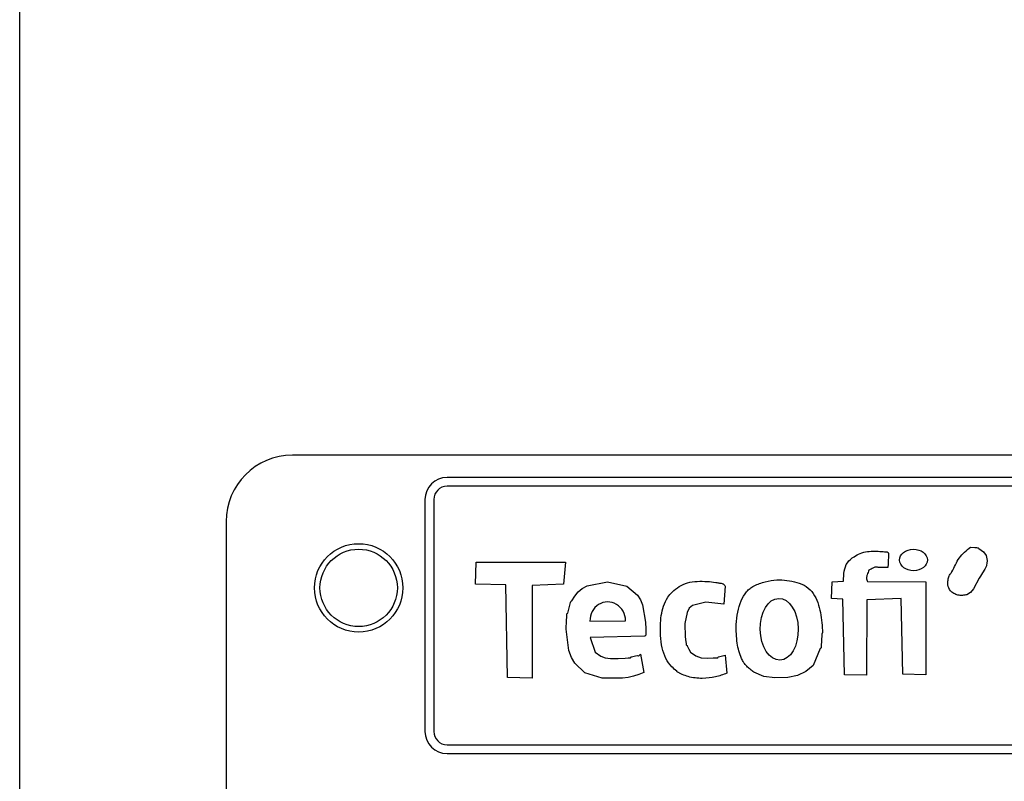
# Model space of a CAD drawing. Header units: millimetres. Extents: x 757 to 3489, y -202 to 2655.
# Tile 22 of 39: x 3170 to 3214, y 1637 to 1671. Entities that reach past the tile are written whole.
import ezdxf

# ---------------------------------------------------------------- set-up
doc = ezdxf.new("R2010")
doc.units = ezdxf.units.MM

msp = doc.modelspace()

# ---------------------------------------------------------------- linework, layer by layer
at = {"color": 8, "linetype": 'Continuous', "lineweight": 25}
msp.add_line((3169.73, 1241.026), (3169.73, 1721.762), dxfattribs=at)
at = {"color": 7, "linetype": 'Continuous', "lineweight": 25}
for p, q in [((3296.07, 1651.644), (3182.07, 1651.644)), ((3289.07, 1650.644), (3189.07, 1650.644)), ((3289.07, 1650.244), (3189.07, 1650.244)), ((3188.07, 1649.644), (3188.07, 1639.144)), ((3188.47, 1649.644), (3188.47, 1639.144)), ((3179.07, 1648.644), (3179.07, 1604.644)), ((3190.354, 1645.806), (3190.382, 1646.81)), ((3190.382, 1646.81), (3194.435, 1646.809)), ((3194.435, 1646.809), (3194.332, 1645.804)), ((3206.491, 1645.912), (3207.011, 1645.953)), ((3208.09, 1645.926), (3210.73, 1645.912)), ((3191.73, 1645.781), (3190.354, 1645.806)), ((3191.804, 1641.58), (3191.73, 1645.781)), ((3194.332, 1645.804), (3192.92, 1645.754)), ((3192.92, 1645.754), (3192.92, 1641.553)), ((3201.659, 1645.72), (3201.591, 1644.902)), ((3206.46, 1645.168), (3206.491, 1645.912)), ((3210.73, 1645.912), (3210.73, 1641.71)), ((3206.981, 1645.135), (3206.46, 1645.168)), ((3207.049, 1641.715), (3206.981, 1645.135)), ((3208.06, 1645.108), (3208.053, 1641.686)), ((3209.621, 1645.159), (3208.06, 1645.108)), ((3209.688, 1641.738), (3209.621, 1645.159)), ((3195.536, 1644.138), (3197.147, 1644.152)), ((3197.819, 1642.637), (3197.975, 1641.82)), ((3201.649, 1642.597), (3201.731, 1641.779)), ((3192.92, 1641.553), (3191.804, 1641.58)), ((3208.053, 1641.686), (3207.049, 1641.715)), ((3210.73, 1641.71), (3209.688, 1641.738)), ((3189.07, 1638.544), (3289.07, 1638.544)), ((3189.07, 1638.144), (3289.07, 1638.144))]:
    msp.add_line(p, q, dxfattribs=at)
at = {"color": 7, "linetype": 'Continuous', "lineweight": 25, "flags": 128}
for points in [[(3212.761, 1647.492), (3212.949, 1647.477), (3213.032, 1647.468), (3213.068, 1647.463), (3213.096, 1647.458), (3213.107, 1647.452), (3213.116, 1647.441), (3213.125, 1647.428), (3213.129, 1647.424), (3213.132, 1647.422), (3213.133, 1647.421), (3213.133, 1647.421), (3213.133, 1647.421), (3213.133, 1647.421), (3213.134, 1647.421), (3213.134, 1647.421), (3213.134, 1647.421), (3213.134, 1647.421), (3213.34, 1647.272), (3213.462, 1647.107), (3213.505, 1646.877), (3213.495, 1646.753), (3213.485, 1646.693), (3213.475, 1646.643), (3213.466, 1646.617), (3213.446, 1646.578), (3213.401, 1646.497), (3213.294, 1646.322), (3213.203, 1646.176), (3213.145, 1646.082), (3212.89, 1645.599), (3212.756, 1645.432), (3212.594, 1645.334)], [(3197.975, 1641.82), (3197.744, 1641.725), (3197.504, 1641.641), (3197.259, 1641.581), (3197.01, 1641.552), (3196.088, 1641.553), (3195.305, 1641.806), (3194.847, 1642.239), (3194.703, 1642.489), (3194.582, 1642.807), (3194.466, 1643.78), (3194.478, 1644.165), (3194.486, 1644.334), (3194.49, 1644.408), (3194.492, 1644.441), (3194.493, 1644.467), (3194.496, 1644.475), (3194.502, 1644.481), (3194.51, 1644.486), (3194.523, 1644.495), (3194.528, 1644.5), (3194.529, 1644.502), (3194.53, 1644.503), (3194.53, 1644.504), (3194.53, 1644.504), (3194.53, 1644.504), (3194.53, 1644.504), (3194.53, 1644.504), (3194.53, 1644.504), (3194.53, 1644.504), (3194.61, 1644.797), (3194.644, 1644.926), (3194.66, 1644.982), (3194.674, 1645.026), (3194.682, 1645.038), (3194.693, 1645.048), (3194.704, 1645.056), (3194.708, 1645.06), (3194.71, 1645.062), (3194.71, 1645.063), (3194.711, 1645.063), (3194.711, 1645.064), (3194.711, 1645.064), (3194.711, 1645.064), (3194.711, 1645.064), (3194.711, 1645.064), (3194.854, 1645.271), (3195.006, 1645.459), (3195.185, 1645.618), (3195.411, 1645.739), (3196.331, 1645.922), (3197.202, 1645.715), (3197.683, 1645.313), (3197.818, 1645.109), (3197.921, 1644.875), (3198.048, 1644.096), (3198.065, 1643.78), (3198.069, 1643.641), (3198.07, 1643.58), (3198.071, 1643.532), (3198.065, 1643.505), (3198.047, 1643.482), (3198.021, 1643.463), (3198.008, 1643.458), (3198.002, 1643.457), (3197.999, 1643.457), (3197.998, 1643.457), (3197.998, 1643.457), (3197.997, 1643.457), (3197.997, 1643.457), (3197.997, 1643.457), (3197.997, 1643.457), (3197.997, 1643.457), (3195.544, 1643.398)], [(3201.591, 1644.902), (3200.784, 1644.993), (3200.179, 1644.852), (3200.032, 1644.725), (3199.93, 1644.532), (3199.834, 1644.026), (3199.845, 1643.426), (3199.872, 1643.204), (3199.886, 1643.121), (3199.892, 1643.089), (3199.897, 1643.065), (3199.903, 1643.054), (3199.914, 1643.045), (3199.927, 1643.036), (3199.932, 1643.032), (3199.934, 1643.03), (3199.934, 1643.029), (3199.934, 1643.028), (3199.935, 1643.028), (3199.935, 1643.028), (3199.935, 1643.028), (3199.935, 1643.028), (3199.935, 1643.028), (3199.935, 1643.028), (3200.006, 1642.877), (3200.086, 1642.732), (3200.329, 1642.563), (3200.574, 1642.48), (3200.849, 1642.467), (3201.11, 1642.472), (3201.225, 1642.477), (3201.276, 1642.48), (3201.298, 1642.481), (3201.315, 1642.482), (3201.323, 1642.485), (3201.329, 1642.491), (3201.334, 1642.499), (3201.343, 1642.513), (3201.348, 1642.517), (3201.35, 1642.519), (3201.351, 1642.519), (3201.352, 1642.519), (3201.352, 1642.52), (3201.352, 1642.52), (3201.352, 1642.52), (3201.352, 1642.52), (3201.352, 1642.52), (3201.352, 1642.52), (3201.649, 1642.597)], [(3195.544, 1643.398), (3195.77, 1642.734), (3196.026, 1642.553), (3196.232, 1642.479), (3196.473, 1642.44), (3196.81, 1642.447), (3197.126, 1642.464), (3197.265, 1642.475), (3197.326, 1642.48), (3197.353, 1642.482), (3197.374, 1642.484), (3197.381, 1642.487), (3197.387, 1642.494), (3197.392, 1642.502), (3197.401, 1642.516), (3197.406, 1642.52), (3197.409, 1642.521), (3197.41, 1642.522), (3197.41, 1642.522), (3197.41, 1642.522), (3197.411, 1642.522), (3197.411, 1642.522), (3197.411, 1642.522), (3197.411, 1642.522), (3197.411, 1642.522), (3197.596, 1642.566), (3197.693, 1642.576), (3197.736, 1642.574), (3197.748, 1642.575), (3197.76, 1642.58), (3197.819, 1642.637)], [(3206.065, 1643.602), (3206.043, 1643.586), (3206.032, 1643.575), (3206.029, 1643.57), (3206.029, 1643.567), (3206.028, 1643.566), (3206.028, 1643.565), (3206.028, 1643.565), (3206.028, 1643.565), (3206.028, 1643.565), (3206.028, 1643.565), (3206.028, 1643.565), (3206.028, 1643.565), (3206.012, 1643.211), (3206.006, 1643.055), (3206.001, 1642.986), (3205.999, 1642.956), (3205.997, 1642.933), (3205.991, 1642.922), (3205.98, 1642.914), (3205.966, 1642.904), (3205.962, 1642.9), (3205.961, 1642.897), (3205.96, 1642.896), (3205.96, 1642.895), (3205.96, 1642.895), (3205.96, 1642.895), (3205.96, 1642.895), (3205.96, 1642.895), (3205.96, 1642.895), (3205.96, 1642.895), (3205.631, 1642.127), (3205.3, 1641.852), (3204.933, 1641.685), (3204.493, 1641.587), (3203.909, 1641.568), (3203.403, 1641.63), (3202.957, 1641.827)]]:
    msp.add_lwpolyline(points, dxfattribs=at)
at = {"color": 7, "linetype": 'Continuous', "lineweight": 25}
for radius in [2, 1.75]:
    msp.add_circle((3185.07, 1645.644), radius, dxfattribs=at)
for centre, radius, start, end in [((3182.07, 1648.644), 3, 90, 180), ((3189.07, 1649.644), 1, 90, 180), ((3189.07, 1649.644), 0.6, 90, 180), ((3189.07, 1639.144), 1, 180, 270), ((3189.07, 1639.144), 0.6, 180, 270)]:
    msp.add_arc(centre, radius, start, end, dxfattribs=at)
for centre, major_axis, ratio in [((3210.177, 1646.906), (0.629, 0.005), 0.776047), ((3204.103, 1643.771), (0.027, -1.399), 0.614378)]:
    msp.add_ellipse(centre, major_axis=major_axis, ratio=ratio, dxfattribs=at)
msp.add_ellipse((3196.341, 1644.145), major_axis=(-0.027, 0.864), ratio=0.931134, start_param=4.691877, end_param=7.83347, dxfattribs=at)
for points, knots in [([(3207.011, 1645.953), (3207.015, 1646.104), (3207.023, 1646.388), (3207.155, 1646.809), (3207.463, 1647.043), (3207.865, 1647.274), (3208.308, 1647.321), (3208.676, 1647.297), (3208.856, 1647.279), (3208.945, 1647.279), (3208.998, 1647.266), (3209.022, 1647.248), (3209.038, 1647.228), (3209.044, 1647.211), (3209.045, 1647.204), (3209.045, 1647.201), (3209.045, 1647.2), (3209.045, 1647.199), (3209.045, 1647.199), (3209.045, 1647.199), (3209.045, 1647.199), (3209.045, 1647.199), (3209.047, 1646.988), (3209.03, 1646.777), (3209.014, 1646.566)], [0, 0, 0, 0, 0.128203, 0.242187, 0.358074, 0.444669, 0.635682, 0.721465, 0.759231, 0.788864, 0.796655, 0.804993, 0.814132, 0.817933, 0.819564, 0.820276, 0.820589, 0.820727, 0.820787, 0.820814, 0.820825, 0.820831, 0.820835, 1, 1, 1, 1]), ([(3212.594, 1645.334), (3212.528, 1645.32), (3212.395, 1645.292), (3212.189, 1645.312), (3211.995, 1645.379), (3211.809, 1645.525), (3211.73, 1645.722), (3211.73, 1645.889), (3211.742, 1645.994), (3211.76, 1646.092), (3211.777, 1646.188), (3211.833, 1646.257), (3211.875, 1646.309), (3211.9, 1646.344), (3211.909, 1646.358), (3211.913, 1646.364), (3211.915, 1646.367), (3211.915, 1646.368), (3211.916, 1646.368), (3211.916, 1646.369), (3211.916, 1646.369), (3212.032, 1646.577), (3212.203, 1647.034), (3212.576, 1647.34), (3212.761, 1647.492)], [0, 0, 0, 0, 0.063674, 0.129187, 0.193728, 0.25665, 0.348728, 0.381939, 0.415425, 0.449055, 0.477585, 0.505623, 0.531524, 0.541915, 0.546133, 0.54791, 0.548675, 0.549008, 0.549154, 0.549219, 0.549247, 0.549269, 0.776346, 1, 1, 1, 1]), ([(3208.159, 1646.447), (3208.132, 1646.378), (3208.095, 1646.282), (3208.059, 1646.162), (3208.04, 1646.055), (3208.069, 1645.98), (3208.09, 1645.926)], [0, 0, 0, 0, 0.4087452, 0.5681628, 0.691145, 1, 1, 1, 1]), ([(3209.014, 1646.566), (3208.87, 1646.559), (3208.679, 1646.55), (3208.453, 1646.591), (3208.318, 1646.519), (3208.227, 1646.478), (3208.159, 1646.447)], [0, 0, 0, 0, 0.492078, 0.658633, 0.745133, 1, 1, 1, 1]), ([(3201.731, 1641.779), (3201.562, 1641.718), (3201.204, 1641.589), (3200.607, 1641.526), (3200.093, 1641.582), (3199.76, 1641.703), (3199.616, 1641.77), (3199.546, 1641.809), (3199.503, 1641.829), (3199.48, 1641.849), (3199.47, 1641.861), (3199.465, 1641.867), (3199.463, 1641.869), (3199.462, 1641.87), (3199.462, 1641.87), (3199.462, 1641.871), (3199.462, 1641.871), (3199.462, 1641.871), (3199.462, 1641.871), (3199.391, 1641.94), (3199.189, 1642.095), (3198.952, 1642.456), (3198.771, 1642.941), (3198.722, 1643.602), (3198.721, 1644.241), (3198.848, 1644.825), (3199.02, 1645.19), (3199.361, 1645.584), (3199.957, 1645.958), (3200.676, 1645.948), (3201.161, 1645.91), (3201.394, 1645.862), (3201.515, 1645.847), (3201.586, 1645.813), (3201.619, 1645.769), (3201.643, 1645.739), (3201.659, 1645.72)], [0, 0, 0, 0, 0.060405, 0.128416, 0.201413, 0.233139, 0.248069, 0.254916, 0.260433, 0.263738, 0.265221, 0.26587, 0.266155, 0.266279, 0.266334, 0.266358, 0.266369, 0.266374, 0.266376, 0.266377, 0.299884, 0.352031, 0.40971, 0.473535, 0.57492, 0.624925, 0.674896, 0.709535, 0.800639, 0.901334, 0.945664, 0.965623, 0.981941, 0.986744, 0.991832, 1, 1, 1, 1]), ([(3202.957, 1641.827), (3202.899, 1641.871), (3202.785, 1641.955), (3202.629, 1642.094), (3202.494, 1642.259), (3202.312, 1642.596), (3202.175, 1643.182), (3202.136, 1643.892), (3202.208, 1644.539), (3202.349, 1645.051), (3202.561, 1645.408), (3202.774, 1645.626), (3203.053, 1645.792), (3203.463, 1645.933), (3204.119, 1646.041), (3204.762, 1645.955), (3205.337, 1645.733), (3205.771, 1645.28), (3205.997, 1644.523), (3206.042, 1643.912), (3206.065, 1643.602)], [0, 0, 0, 0, 0.023925, 0.046138, 0.068463, 0.093175, 0.170865, 0.262889, 0.325054, 0.383366, 0.435644, 0.459027, 0.482195, 0.541315, 0.599909, 0.698724, 0.749784, 0.798581, 0.898214, 1, 1, 1, 1])]:
    msp.add_open_spline(points, degree=3, knots=knots, dxfattribs=at)

doc.saveas('drawing.dxf')
